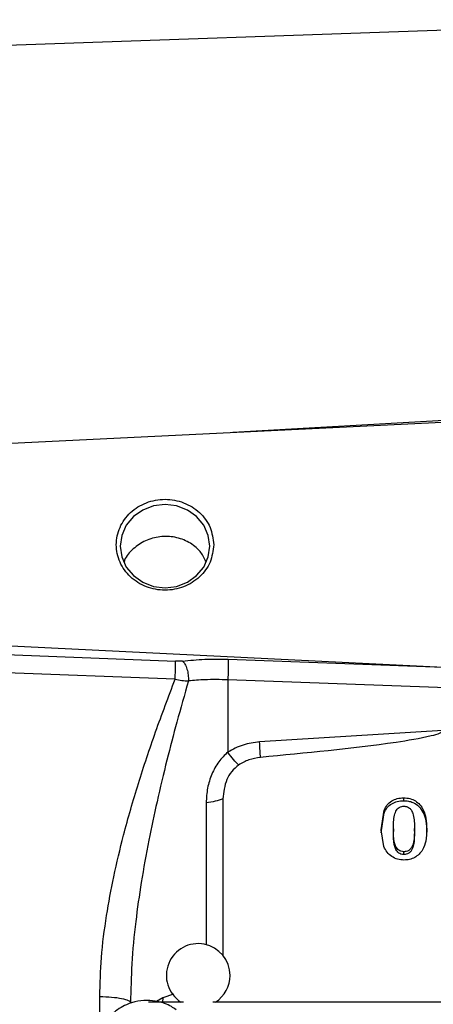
# Model space of a CAD drawing. Header units: inches. Extents: x 0.6 to 16.3, y 0.2 to 11.5.
# Tile 12 of 16: x 10.5 to 11.5, y 6.5 to 9. Entities that reach past the tile are written whole.
import ezdxf

# ---------------------------------------------------------------- set-up
doc = ezdxf.new("R2010")
doc.units = ezdxf.units.IN
doc.header["$MEASUREMENT"] = 0
doc.styles.add('SLDTEXTSTYLE0', font='TXT', dxfattribs={"width": 0.75})
doc.dimstyles.new('SLDDIMSTYLE3', dxfattribs={"dimtxt": 0.137795, "dimasz": 0.14, "dimexe": 0, "dimexo": 0.0625, "dimgap": 0.034449, "dimtad": 0, "dimdec": 1, "dimlfac": 1.5, "dimrnd": 1e-09, "dimzin": 12, "dimdsep": 46, "dimtxsty": 'SLDTEXTSTYLE0', "dimblk1": 'CLOSED', "dimblk2": 'CLOSED', "dimsah": 1, "dimcen": 0.09, "dimadec": 0, "dimazin": 3, "dimtfac": 1, "dimtofl": 0, "dimtmove": 0, "dimatfit": 3, "dimldrblk": 'CLOSED', "dimfxl": 0, "dimfrac": 2, "dimtolj": 1, "dimtzin": 12, "dimarcsym": 0})

# ---------------------------------------------------------------- blocks, each defined once
blk = doc.blocks.new('_Closed')
at = {"color": 0, "linetype": 'ByBlock', "lineweight": -2}
for p, q in [((-1, 0.166667), (0, 0)), ((-1, 0.166667), (-1, -0.166667)), ((0, 0), (-1, -0.166667)), ((0, 0), (-1, 0))]:
    blk.add_line(p, q, dxfattribs=at)
blk = doc.blocks.new('_D_8')
at = {"color": 7, "linetype": 'Continuous', "lineweight": 0}
for p, q in [((10.154, 9.5767), (10.112, 9.5767)), ((10.112, 9.5767), (10.112, 9.3579)), ((10.4594, 9.5767), (10.5014, 9.5767)), ((10.5014, 9.5767), (10.5014, 9.3579)), ((9.0213, 8.393), (9.0213, 9.4176)), ((9.0213, 9.3782), (9.9912, 9.3782)), ((11.9413, 9.3782), (10.6222, 9.3782)), ((10.112, 9.3579), (10.154, 9.3579)), ((10.5014, 9.3579), (10.4594, 9.3579))]:
    blk.add_line(p, q, dxfattribs=at)
at = {"color": 7, "linetype": 'Continuous', "lineweight": 18, "xscale": 0.14, "yscale": 0.14, "rotation": 180.0000000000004}
blk.add_blockref('_Closed', (9.0213, 9.3782), dxfattribs=at)
at = {"color": 7, "linetype": 'Continuous', "lineweight": 18, "xscale": 0.14, "yscale": 0.14}
blk.add_blockref('_Closed', (11.9413, 9.3782), dxfattribs=at)
at = {"color": 7, "linetype": 'Continuous', "lineweight": 18, "char_height": 0.1378, "attachment_point": 1, "style": 'SLDTEXTSTYLE0'}
for s, insert in [('111', (10.154, 9.5355)), ('4.4', (10.1794, 9.3294))]:
    blk.add_mtext(s, dxfattribs=dict(at, insert=insert))

msp = doc.modelspace()

# ---------------------------------------------------------------- linework, layer by layer
at = {"color": 7, "linetype": 'Continuous', "lineweight": 25}
for p, q in [((11.9413, 8.9845), (9.5802, 8.902)), ((11.9413, 8.0031), (10.0947, 7.9128)), ((10.0947, 7.4404), (11.5608, 7.3687)), ((10.0947, 7.4144), (10.8873, 7.3834)), ((11.0198, 7.3884), (11.5608, 7.3687)), ((10.8866, 7.338), (10.094, 7.3683)), ((11.0191, 7.3367), (11.0191, 7.155)), ((11.9413, 7.3032), (11.0191, 7.3367)), ((11.5594, 7.2089), (11.099, 7.1806)), ((11.0065, 7.0372), (11.0065, 6.6415)), ((11.4609, 7.0398), (11.4609, 7.0327)), ((11.4044, 6.959), (11.4118, 7.0091)), ((11.4044, 6.9518), (11.4118, 7.0019)), ((11.4118, 7.0091), (11.4118, 7.0019)), ((11.5103, 7.0094), (11.5103, 7.0023)), ((11.4351, 6.962), (11.4351, 6.9548)), ((11.4882, 6.9557), (11.4882, 6.9628)), ((11.4111, 6.9171), (11.4044, 6.959)), ((11.4616, 6.8972), (11.4616, 6.9044)), ((10.9081, 6.5261), (10.8197, 6.5261)), ((12.9014, 6.5261), (10.9811, 6.5261))]:
    msp.add_line(p, q, dxfattribs=at)
at = {"color": 8, "linetype": 'Continuous', "lineweight": 25}
for p, q in [((11.9413, 8.0111), (11.0319, 7.9586)), ((10.9646, 7.0276), (10.9646, 6.6706)), ((10.6974, 6.5005), (10.6974, 6.54)), ((10.8822, 6.5457), (10.856, 6.5371)), ((10.856, 6.5371), (10.8398, 6.5276)), ((10.856, 6.5371), (10.8546, 6.5261))]:
    msp.add_line(p, q, dxfattribs=at)
at = {"color": 7, "linetype": 'Continuous', "lineweight": 25, "flags": 128}
msp.add_lwpolyline([(10.9737, 7.673), (10.9698, 7.7001), (10.9586, 7.7255), (10.9407, 7.7472), (10.9175, 7.7639), (10.8904, 7.7743), (10.8613, 7.7779), (10.8322, 7.7743), (10.8051, 7.7639), (10.7818, 7.7472), (10.7639, 7.7255), (10.7527, 7.7001), (10.7489, 7.673), (10.7527, 7.6458), (10.7639, 7.6205), (10.7818, 7.5988), (10.8051, 7.5821), (10.8322, 7.5716), (10.8613, 7.5681), (10.8904, 7.5716), (10.9175, 7.5821), (10.9407, 7.5988), (10.9586, 7.6205), (10.9698, 7.6458), (10.9737, 7.673)], dxfattribs=at)
at = {"color": 7, "linetype": 'Continuous', "lineweight": 25}
for start, end in [(0, 236.8772), (303.1228, 0)]:
    msp.add_arc((10.9446, 6.5931), 0.08, start, end, dxfattribs=at)
for points in [[(10.9837, 7.6766), (10.9818, 7.6915), (10.9781, 7.7214), (10.9498, 7.7595), (10.9094, 7.7849), (10.8612, 7.7938), (10.8132, 7.7849), (10.7725, 7.7595), (10.7452, 7.7214), (10.7357, 7.6766), (10.7452, 7.6317), (10.7725, 7.5937), (10.8132, 7.5682), (10.8612, 7.5593), (10.9094, 7.5682), (10.9498, 7.5937), (10.9781, 7.6317), (10.9818, 7.6616), (10.9837, 7.6766)], [(11.0198, 7.3884), (11.0199, 7.3859), (11.0202, 7.381), (11.0202, 7.3677), (11.0198, 7.352), (11.0193, 7.3418), (11.0191, 7.3367)], [(11.101, 7.1416), (11.1007, 7.1468), (11.1003, 7.1572), (11.0994, 7.1728), (11.099, 7.1806)], [(11.0065, 7.0372), (11.0006, 7.035), (10.9887, 7.0306), (10.9726, 7.0286), (10.9646, 7.0276)], [(10.6974, 6.54), (10.7076, 6.5397), (10.728, 6.5391), (10.7534, 6.5354), (10.7711, 6.5304), (10.7734, 6.5264), (10.7746, 6.5244)]]:
    msp.add_open_spline(points, degree=3, dxfattribs=at)
for points, knots in [([(10.9641, 7.6349), (10.9597, 7.6436), (10.9499, 7.6627), (10.922, 7.6841), (10.8867, 7.6972), (10.8483, 7.6986), (10.8111, 7.6884), (10.7808, 7.6673), (10.7626, 7.6475), (10.759, 7.6348), (10.7586, 7.6335)], [0, 0, 0, 0, 0.118213, 0.262222, 0.406685, 0.551088, 0.695118, 0.838954, 0.982887, 1, 1, 1, 1]), ([(10.8866, 7.338), (10.8869, 7.3433), (10.8873, 7.3538), (10.8876, 7.3676), (10.8876, 7.3778), (10.8874, 7.3815), (10.8873, 7.3834)], [0, 0, 0, 0, 0.279846, 0.559282, 0.779604, 1, 1, 1, 1]), ([(10.9051, 7.384), (10.9022, 7.3837), (10.8965, 7.3832), (10.8904, 7.3833), (10.8873, 7.3834)], [0, 0, 0, 0, 0.501706, 1, 1, 1, 1]), ([(10.9051, 7.384), (10.9235, 7.3858), (10.9603, 7.3894), (11, 7.3887), (11.0198, 7.3884)], [0, 0, 0, 0, 0.499968, 1, 1, 1, 1]), ([(10.9051, 7.384), (10.9072, 7.3817), (10.9115, 7.377), (10.9167, 7.3641), (10.9199, 7.3489), (10.92, 7.3388), (10.92, 7.3338)], [0, 0, 0, 0, 0.250166, 0.5, 0.749834, 1, 1, 1, 1]), ([(10.6974, 6.54), (10.6983, 6.5726), (10.7001, 6.6403), (10.7131, 6.7412), (10.7321, 6.844), (10.7586, 6.9551), (10.7937, 7.0769), (10.8374, 7.2079), (10.87, 7.2941), (10.8866, 7.338)], [0, 0, 0, 0, 0.120024, 0.249205, 0.369646, 0.499267, 0.662186, 0.82805, 1, 1, 1, 1]), ([(10.92, 7.3338), (10.9102, 7.2993), (10.8916, 7.2336), (10.8651, 7.1322), (10.8414, 7.0331), (10.8196, 6.9306), (10.8013, 6.8299), (10.7867, 6.7262), (10.7767, 6.625), (10.7753, 6.5569), (10.7746, 6.5244)], [0, 0, 0, 0, 0.132276, 0.252755, 0.383693, 0.503714, 0.633254, 0.753564, 0.882241, 1, 1, 1, 1]), ([(10.8866, 7.338), (10.8924, 7.337), (10.904, 7.335), (10.9147, 7.3342), (10.92, 7.3338)], [0, 0, 0, 0, 0.50124, 1, 1, 1, 1]), ([(11.0191, 7.3367), (10.9996, 7.3372), (10.9653, 7.338), (10.9336, 7.335), (10.92, 7.3338)], [0, 0, 0, 0, 0.569736, 1, 1, 1, 1]), ([(11.5594, 7.2089), (11.5594, 7.2086), (11.5594, 7.2081), (11.5588, 7.207), (11.5567, 7.2047), (11.5472, 7.1999), (11.5088, 7.1896), (11.3585, 7.166), (11.2148, 7.1524), (11.101, 7.1416)], [0, 0, 0, 0, 0.001753, 0.003662, 0.008308, 0.022226, 0.071773, 0.264734, 1, 1, 1, 1]), ([(11.099, 7.1806), (11.0848, 7.1788), (11.0564, 7.1752), (11.0315, 7.1617), (11.0191, 7.155)], [0, 0, 0, 0, 0.5000238, 1, 1, 1, 1]), ([(11.0191, 7.155), (11.011, 7.1471), (10.9945, 7.1309), (10.9779, 7.0993), (10.9667, 7.0642), (10.9653, 7.0399), (10.9646, 7.0276)], [0, 0, 0, 0, 0.231235, 0.47735, 0.734702, 1, 1, 1, 1]), ([(11.0463, 7.1225), (11.0422, 7.1265), (11.0342, 7.1347), (11.0241, 7.1482), (11.0191, 7.155)], [0, 0, 0, 0, 0.499884, 1, 1, 1, 1]), ([(11.101, 7.1416), (11.0912, 7.1401), (11.0716, 7.137), (11.0547, 7.1273), (11.0463, 7.1224)], [0, 0, 0, 0, 0.50001, 1, 1, 1, 1]), ([(11.0463, 7.1224), (11.0401, 7.1173), (11.0277, 7.1069), (11.0112, 7.0782), (11.0084, 7.0538), (11.0065, 7.0372)], [0, 0, 0, 0, 0.240065, 0.482608, 1, 1, 1, 1]), ([(11.4118, 7.0091), (11.4142, 7.0137), (11.4188, 7.0226), (11.4305, 7.0326), (11.4449, 7.0389), (11.4554, 7.0395), (11.4609, 7.0398)], [0, 0, 0, 0, 0.259667, 0.499925, 0.740143, 1, 1, 1, 1]), ([(11.4609, 7.0398), (11.4663, 7.0395), (11.4768, 7.0389), (11.491, 7.0326), (11.5027, 7.0227), (11.5077, 7.014), (11.5103, 7.0094)], [0, 0, 0, 0, 0.25669, 0.497206, 0.736933, 1, 1, 1, 1]), ([(11.4118, 7.0019), (11.4142, 7.0065), (11.4188, 7.0154), (11.4305, 7.0255), (11.4449, 7.0317), (11.4554, 7.0323), (11.4609, 7.0327)], [0, 0, 0, 0, 0.259872, 0.500088, 0.740313, 1, 1, 1, 1]), ([(11.4351, 6.962), (11.4353, 6.9736), (11.4357, 6.9896), (11.4412, 7.0073), (11.4469, 7.0143), (11.4527, 7.0177), (11.4578, 7.0186), (11.4606, 7.0187), (11.4613, 7.0187)], [0, 0, 0, 0, 0.505959, 0.699338, 0.792228, 0.885749, 0.970723, 1, 1, 1, 1]), ([(11.4609, 7.0327), (11.465, 7.0325), (11.473, 7.0321), (11.4865, 7.028), (11.5007, 7.0186), (11.507, 7.0079), (11.5103, 7.0023)], [0, 0, 0, 0, 0.195859, 0.379189, 0.675791, 1, 1, 1, 1]), ([(11.4613, 7.0187), (11.4644, 7.0185), (11.4697, 7.0181), (11.4764, 7.0141), (11.4818, 7.0073), (11.4879, 6.99), (11.4881, 6.9744), (11.4882, 6.9628)], [0, 0, 0, 0, 0.126491, 0.212155, 0.31637, 0.496287, 1, 1, 1, 1]), ([(11.5103, 7.0094), (11.5128, 7.0026), (11.5185, 6.9868), (11.5187, 6.9702), (11.5188, 6.9608)], [0, 0, 0, 0, 0.435465, 1, 1, 1, 1]), ([(11.5103, 7.0023), (11.5128, 6.9954), (11.5185, 6.9797), (11.5187, 6.963), (11.5188, 6.9536)], [0, 0, 0, 0, 0.435474, 1, 1, 1, 1]), ([(11.4616, 6.9044), (11.4591, 6.9046), (11.4545, 6.9049), (11.4485, 6.9079), (11.4431, 6.9134), (11.4363, 6.9282), (11.4353, 6.9454), (11.4351, 6.9589), (11.4351, 6.962)], [0, 0, 0, 0, 0.100132, 0.183832, 0.267377, 0.415926, 0.867412, 1, 1, 1, 1]), ([(11.4882, 6.9628), (11.4881, 6.9514), (11.488, 6.9351), (11.4824, 6.9172), (11.4768, 6.9094), (11.4709, 6.9057), (11.4655, 6.9045), (11.4625, 6.9044), (11.4616, 6.9044)], [0, 0, 0, 0, 0.486418, 0.687943, 0.783628, 0.880477, 0.962371, 1, 1, 1, 1]), ([(11.5188, 6.9608), (11.5188, 6.9508), (11.5188, 6.9328), (11.5116, 6.9162), (11.5084, 6.9089)], [0, 0, 0, 0, 0.555597, 1, 1, 1, 1]), ([(11.4616, 6.8972), (11.4591, 6.8974), (11.4545, 6.8977), (11.4485, 6.9008), (11.4431, 6.9063), (11.4363, 6.921), (11.4353, 6.9383), (11.4351, 6.9518), (11.4351, 6.9548)], [0, 0, 0, 0, 0.100132, 0.183832, 0.267377, 0.415926, 0.867412, 1, 1, 1, 1]), ([(11.4882, 6.9557), (11.4881, 6.9442), (11.488, 6.928), (11.4824, 6.91), (11.4768, 6.9023), (11.4709, 6.8985), (11.4655, 6.8973), (11.4625, 6.8973), (11.4616, 6.8972)], [0, 0, 0, 0, 0.486418, 0.687943, 0.783628, 0.880477, 0.962371, 1, 1, 1, 1]), ([(11.4618, 6.8833), (11.4564, 6.8837), (11.4455, 6.8845), (11.4308, 6.8918), (11.4185, 6.9026), (11.4136, 6.9122), (11.4111, 6.9171)], [0, 0, 0, 0, 0.24604, 0.48929, 0.738141, 1, 1, 1, 1]), ([(11.5084, 6.9089), (11.5057, 6.9051), (11.5003, 6.8976), (11.489, 6.8895), (11.476, 6.8842), (11.4666, 6.8836), (11.4618, 6.8833)], [0, 0, 0, 0, 0.257881, 0.504694, 0.748934, 1, 1, 1, 1]), ([(10.8159, 6.5302), (10.8057, 6.5295), (10.7914, 6.5286), (10.7712, 6.5226), (10.7548, 6.5155), (10.7368, 6.5039), (10.7205, 6.4886), (10.7065, 6.4694), (10.6971, 6.4467), (10.6924, 6.4292), (10.693, 6.4196), (10.693, 6.4186)], [0, 0, 0, 0, 0.163248, 0.228759, 0.337607, 0.451204, 0.573875, 0.703413, 0.839555, 0.982704, 1, 1, 1, 1]), ([(10.8892, 6.5067), (10.8853, 6.5095), (10.8765, 6.5159), (10.8609, 6.5225), (10.8404, 6.5287), (10.8253, 6.5296), (10.8159, 6.5302)], [0, 0, 0, 0, 0.185063, 0.425154, 0.644034, 1, 1, 1, 1])]:
    msp.add_open_spline(points, degree=3, knots=knots, dxfattribs=at)

# ---------------------------------------------------------------- dimensions: what is measured, and where the dimension line sits
at = {"color": 7, "linetype": 'Continuous', "lineweight": 18}
dim = msp.add_linear_dim(base=(11.9413, 9.3782), p1=(9.0213, 8.3536), p2=(11.9413, 9.8296), dimstyle='SLDDIMSTYLE3', dxfattribs=at)
dim.commit()
dim.dimension.update_dxf_attribs({"geometry": '_D_8', "text_midpoint": (10.3067, 9.3782), "dimtype": 160})

doc.saveas('drawing.dxf')
